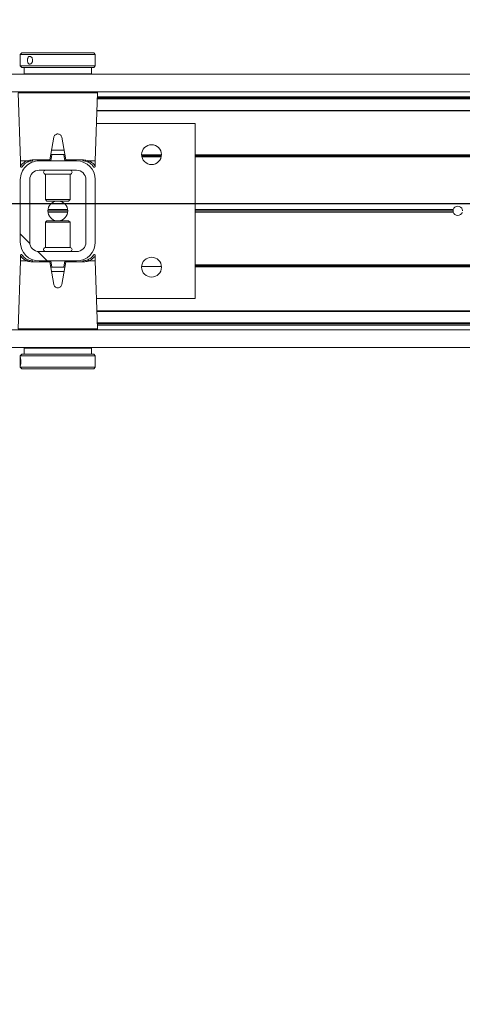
# Model space of a CAD drawing. Header units: feet. Extents: x 0 to 152726, y 0 to 59505.
# Tile 7 of 85: x 152342.045 to 152342.783, y 59279.546 to 59281.187. Entities that reach past the tile are written whole.
import ezdxf
from ezdxf import colors
from ezdxf.entities.mleader import LeaderData, LeaderLine
from ezdxf.math import Vec2, Vec3

# ---------------------------------------------------------------- set-up
doc = ezdxf.new("R2010")
doc.units = ezdxf.units.FT
doc.header["$LTSCALE"] = 0.1
doc.header["$MEASUREMENT"] = 0
for name, color, linetype, lineweight in [('BR_P_Rail_Object', 251, 'Continuous', 30), ('BR_P_Slab_Object', 2, 'Continuous', 30), ('new FSB deck grid - PV_P_Curb', 1, 'Continuous', 13), ('PV_P_EOP_Br', 252, 'Continuous', 30), ('SC_Scratch7', 252, 'Continuous', 0)]:
    doc.layers.add(name, color=color, linetype=linetype, lineweight=lineweight)
doc.layers.add('L-ANNO-NOTE', color=30, linetype='Continuous')
doc.styles.add('Arial', font='arial.ttf')

# ---------------------------------------------------------------- blocks, each defined once
blk = doc.blocks.new('HIGH ST SCREENWALL_2 PANEL PLAN_8')
at = {"layer": 'SC_Scratch7', "lineweight": 0, "extrusion": (0, 0, -1)}
h = blk.add_hatch(dxfattribs=at)
h.set_pattern_fill('ANSI32', color=256, scale=0.01, style=0, pattern_type=2)
h.set_pattern_definition([(135.001858, (13.8284646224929, -14.04055620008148), (0.2651559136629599, 0.2651731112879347), []), (135.001858, (13.6516882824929, -14.04056193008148), (0.2651559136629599, 0.2651731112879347), [])])
h.paths.add_polyline_path([(6.403655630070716, 0.08409236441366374), (6.403659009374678, -0.02007409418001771, -0.4142135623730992), (6.372410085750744, -0.05132504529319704), (6.309910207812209, -0.0513270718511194, -0.414213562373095), (6.278659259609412, -0.02007814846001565), (6.278655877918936, 0.08408830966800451, -0.414213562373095), (6.309904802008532, 0.1153392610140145), (6.372404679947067, 0.1153412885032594, -0.414213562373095)])
h.paths.add_polyline_path([(6.294284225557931, -0.02007764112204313, 0.414213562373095), (6.309909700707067, -0.03570210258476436), (6.372409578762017, -0.03570007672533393, 0.414213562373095), (6.388034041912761, -0.0200746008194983), (6.38803066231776, 0.08409185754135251, 0.4142135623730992), (6.372405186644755, 0.09971632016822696), (6.309905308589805, 0.09971429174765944, 0.414213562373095), (6.294280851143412, 0.08408881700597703)])
at = {"layer": 'SC_Scratch7', "lineweight": 0}
for p, q in [((-6.403648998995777, 0.2885353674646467), (-6.403649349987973, 0.2776911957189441)), ((-6.403648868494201, 0.2925335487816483), (-6.403648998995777, 0.2885353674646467)), ((-6.401148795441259, 0.2950334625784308), (-6.403648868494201, 0.2925335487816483)), ((-6.403648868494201, 0.2925335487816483), (-6.27864912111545, 0.2925294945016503)), ((-6.401148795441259, 0.2950334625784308), (-6.281149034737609, 0.2950295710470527)), ((-6.27864912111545, 0.2925294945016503), (-6.281149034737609, 0.2950295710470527)), ((-6.27864960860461, 0.2774898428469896), (-6.278649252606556, 0.2884648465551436)), ((-6.278649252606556, 0.2884648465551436), (-6.27864912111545, 0.2925294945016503)), ((-6.403649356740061, 0.2774941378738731), (-6.403649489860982, 0.2734194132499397)), ((-6.403649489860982, 0.2734194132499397), (-6.401149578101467, 0.2709193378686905)), ((-6.403649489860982, 0.2734194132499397), (-6.278649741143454, 0.273415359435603)), ((-6.401149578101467, 0.2709193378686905), (-6.28114981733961, 0.2709154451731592)), ((-6.397399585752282, 0.2709192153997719), (-6.39739992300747, 0.2605025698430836)), ((-6.284900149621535, 0.2604989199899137), (-6.284899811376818, 0.2709155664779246)), ((-6.28114981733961, 0.2709154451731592), (-6.278649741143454, 0.273415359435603)), ((-6.278649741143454, 0.273415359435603), (-6.27864960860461, 0.2774898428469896)), ((-8.3359377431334, 0.2595713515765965), (-4.346362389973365, 0.2594419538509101)), ((-6.284900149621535, 0.2604989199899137), (-6.39739992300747, 0.2605025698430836)), ((-6.356775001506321, 0.2605012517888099), (-6.356775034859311, 0.2595071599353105)), ((-6.325525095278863, 0.2595061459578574), (-6.325525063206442, 0.2605002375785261)), ((-8.335938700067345, 0.230071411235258), (-4.346363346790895, 0.2299420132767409)), ((-6.407437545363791, 0.2284739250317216), (-6.40349057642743, 0.1153422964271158)), ((-6.341151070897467, 0.2284717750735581), (-6.407437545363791, 0.2284739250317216)), ((-6.274864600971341, 0.2284696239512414), (-6.341151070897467, 0.2284717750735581)), ((-6.278818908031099, 0.1153382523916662), (-6.274864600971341, 0.2284696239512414)), ((-4.518238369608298, 0.2186274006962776), (-6.275206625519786, 0.2186843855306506)), ((-4.518238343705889, 0.2194476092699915), (-6.275177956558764, 0.2195045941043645)), ((-6.275146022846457, 0.2204182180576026), (-4.502613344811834, 0.2203607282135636)), ((-6.275085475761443, 0.2221505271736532), (-4.503882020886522, 0.222093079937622)), ((-4.518239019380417, 0.1986143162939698), (-6.275906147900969, 0.198671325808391)), ((-4.5182389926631, 0.1994345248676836), (-6.2758774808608, 0.1994915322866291)), ((-6.111986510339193, 0.1778327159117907), (-6.27663433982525, 0.1778380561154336)), ((-6.111995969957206, -0.1138333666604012), (-6.111986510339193, 0.1778327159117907)), ((-6.347715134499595, 0.1547104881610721), (-6.35437919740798, 0.1169238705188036)), ((-6.327930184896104, 0.1169230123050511), (-6.334591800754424, 0.1547100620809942)), ((-6.330777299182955, 0.1330728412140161), (-6.351531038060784, 0.1330735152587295)), ((-6.40349057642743, 0.1153422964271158), (-6.403490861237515, 0.1065799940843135)), ((-6.40349057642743, 0.1153422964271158), (-6.392603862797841, 0.1153419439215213)), ((-6.383945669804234, 0.1169248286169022), (-6.35437919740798, 0.1169238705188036)), ((-6.309904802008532, 0.1153392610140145), (-6.372404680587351, 0.1153412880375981)), ((-6.351155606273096, 0.1257572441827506), (-6.352992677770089, 0.1153406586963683)), ((-6.352094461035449, 0.1257572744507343), (-6.351155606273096, 0.1257572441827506)), ((-6.331153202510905, 0.1257565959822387), (-6.351155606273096, 0.1257572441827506)), ((-6.32931680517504, 0.1153398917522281), (-6.331153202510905, 0.1257565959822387)), ((-6.331153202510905, 0.1257565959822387), (-6.330214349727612, 0.1257565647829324)), ((-6.327930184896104, 0.1169230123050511), (-6.298363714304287, 0.1169220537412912)), ((-6.289705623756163, 0.1153386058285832), (-6.278818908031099, 0.1153382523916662)), ((-6.278819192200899, 0.1065759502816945), (-6.278818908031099, 0.1153382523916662)), ((-6.201425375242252, 0.124919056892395), (-6.168384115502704, 0.1249179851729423)), ((-5.015427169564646, 0.1219639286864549), (-6.111988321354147, 0.1219994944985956)), ((-5.015635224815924, 0.1236305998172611), (-6.111988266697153, 0.1236661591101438)), ((-5.015483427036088, 0.1252972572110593), (-6.111988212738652, 0.1253328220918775)), ((-6.399535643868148, 0.1069223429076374), (-6.398932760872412, 0.1076428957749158)), ((-6.309905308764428, 0.0997142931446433), (-6.372405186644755, 0.09971632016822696)), ((-6.403655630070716, 0.08409236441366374), (-6.403659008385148, -0.02007409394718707)), ((-6.388030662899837, 0.08409185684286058), (-6.388034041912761, -0.0200746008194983)), ((-6.361572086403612, 0.09315430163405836), (-6.361573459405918, 0.05083811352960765)), ((-6.361556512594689, 0.09315430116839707), (-6.361572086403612, 0.09315430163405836)), ((-6.320738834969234, 0.09315297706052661), (-6.361556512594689, 0.09315430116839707)), ((-6.320740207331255, 0.05083678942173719), (-6.320738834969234, 0.09315297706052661)), ((-6.294284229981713, -0.02007764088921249), (-6.294280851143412, 0.08408881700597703)), ((-6.278659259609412, -0.02007814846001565), (-6.27865588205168, 0.08408830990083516)), ((-6.361573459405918, 0.05083811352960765), (-6.359201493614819, 0.0484659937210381)), ((-6.36155788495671, 0.05083811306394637), (-6.361573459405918, 0.05083811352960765)), ((-6.320740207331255, 0.05083678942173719), (-6.36155788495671, 0.05083811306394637)), ((-6.32311232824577, 0.04846482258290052), (-6.320740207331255, 0.05083678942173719)), ((-6.359187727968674, 0.04846599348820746), (-6.359201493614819, 0.0484659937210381)), ((-6.32311232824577, 0.04846482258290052), (-6.359187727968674, 0.04846599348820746)), ((-6.324752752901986, 0.03413116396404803), (-6.357562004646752, 0.03413222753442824)), ((-5.682010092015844, 0.03411031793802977), (-6.111991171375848, 0.03412426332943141)), ((-6.324615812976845, 0.03200657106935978), (-6.357699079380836, 0.03200764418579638)), ((-6.324752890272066, 0.02988198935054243), (-6.357562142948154, 0.02988305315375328)), ((-5.682010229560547, 0.02986114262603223), (-6.111991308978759, 0.02987508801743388)), ((-5.682304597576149, 0.03198573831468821), (-6.111991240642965, 0.03199967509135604)), ((-6.36157468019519, 0.01317742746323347), (-6.361576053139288, -0.02913875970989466)), ((-6.359202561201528, 0.01554939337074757), (-6.36157468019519, 0.01317742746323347)), ((-6.36157468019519, 0.01317742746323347), (-6.320741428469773, 0.01317610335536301)), ((-6.359202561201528, 0.01554939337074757), (-6.32311339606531, 0.01554822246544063)), ((-6.320741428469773, 0.01317610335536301), (-6.32311339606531, 0.01554822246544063)), ((-6.320742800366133, -0.02914008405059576), (-6.320741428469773, 0.01317610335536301)), ((-6.361576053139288, -0.02913875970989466), (-6.320742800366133, -0.02914008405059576)), ((-6.403495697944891, -0.04256173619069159), (-6.403495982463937, -0.05132403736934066)), ((-6.372409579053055, -0.035700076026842), (-6.309909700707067, -0.03570210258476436)), ((-6.28277924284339, -0.04290812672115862), (-6.283382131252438, -0.04362868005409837)), ((-6.278824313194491, -0.05132808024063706), (-6.278824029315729, -0.04256577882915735)), ((-6.403495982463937, -0.05132403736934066), (-6.407450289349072, -0.1644554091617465)), ((-6.392609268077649, -0.05132438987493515), (-6.403495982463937, -0.05132403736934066)), ((-6.354384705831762, -0.05290879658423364), (-6.383951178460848, -0.05290783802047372)), ((-6.372410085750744, -0.05132504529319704), (-6.309910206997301, -0.05132707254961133)), ((-6.347723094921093, -0.09069584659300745), (-6.354384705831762, -0.05290879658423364)), ((-6.352998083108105, -0.05132567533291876), (-6.351161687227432, -0.0617423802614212)), ((-6.351161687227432, -0.0617423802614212), (-6.352100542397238, -0.06174235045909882)), ((-6.351161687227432, -0.0617423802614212), (-6.331159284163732, -0.06174302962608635)), ((-6.327935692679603, -0.05290965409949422), (-6.334599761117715, -0.0906962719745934)), ((-6.331159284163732, -0.06174302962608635), (-6.329322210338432, -0.05132644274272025)), ((-6.330220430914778, -0.06174306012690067), (-6.331159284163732, -0.06174302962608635)), ((-6.298369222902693, -0.05291061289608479), (-6.327935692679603, -0.05290965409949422)), ((-6.278824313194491, -0.05132808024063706), (-6.28971102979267, -0.05132772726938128)), ((-6.274877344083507, -0.1644597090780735), (-6.278824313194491, -0.05132808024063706)), ((-6.168374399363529, -0.06133164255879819), (-6.201447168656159, -0.06133056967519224)), ((-6.168500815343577, -0.05966497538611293), (-6.201320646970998, -0.05966391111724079)), ((-6.168799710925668, -0.05799830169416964), (-6.20102164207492, -0.05799725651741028)), ((-5.015489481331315, -0.06136903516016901), (-6.111994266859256, -0.06133347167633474)), ((-5.015641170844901, -0.05970236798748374), (-6.111994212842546, -0.05966680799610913)), ((-5.015433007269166, -0.05803571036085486), (-6.11199415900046, -0.05800014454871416)), ((-6.351537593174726, -0.06905862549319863), (-6.330783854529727, -0.06905929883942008)), ((-6.276643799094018, -0.1138280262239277), (-6.111995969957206, -0.1138333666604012)), ((-4.518249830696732, -0.1347183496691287), (-6.275916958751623, -0.1346613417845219)), ((-4.518249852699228, -0.1354064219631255), (-6.275892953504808, -0.13534941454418)), ((-4.518250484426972, -0.1548635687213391), (-6.275214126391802, -0.1548065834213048)), ((-4.518250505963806, -0.1555516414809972), (-6.275190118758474, -0.1554946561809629)), ((-6.275158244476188, -0.1564082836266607), (-4.502625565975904, -0.1564657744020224)), ((-6.275097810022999, -0.1581405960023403), (-4.5038943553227, -0.158198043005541)), ((-8.335951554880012, -0.1662611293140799), (-4.346376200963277, -0.1663905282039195)), ((-6.407450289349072, -0.1644554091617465), (-6.274877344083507, -0.1644597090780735)), ((-6.276516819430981, -0.1661573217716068), (-6.405810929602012, -0.1661531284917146)), ((-6.356788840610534, -0.1661547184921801), (-6.356788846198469, -0.1663253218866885)), ((-6.325538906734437, -0.1663263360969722), (-6.325538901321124, -0.1661557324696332)), ((-8.33595251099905, -0.1957610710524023), (-4.346377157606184, -0.1958904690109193)), ((-6.397414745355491, -0.1964847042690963), (-6.397415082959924, -0.2069013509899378)), ((-6.397414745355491, -0.1964847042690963), (-6.284914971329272, -0.1964883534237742)), ((-6.356789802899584, -0.1958252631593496), (-6.356789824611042, -0.19648602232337)), ((-6.325539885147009, -0.1964870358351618), (-6.325539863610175, -0.1958262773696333)), ((-6.284915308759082, -0.2069049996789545), (-6.284914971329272, -0.1964883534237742)), ((-6.403665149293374, -0.2094011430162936), (-6.403665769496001, -0.2285152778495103)), ((-6.401165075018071, -0.2069012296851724), (-6.403665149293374, -0.2094011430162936)), ((-6.387773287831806, -0.2094016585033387), (-6.403665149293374, -0.2094011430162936)), ((-6.385908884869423, -0.2069017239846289), (-6.401165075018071, -0.2069012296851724)), ((-6.278665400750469, -0.2094051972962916), (-6.387773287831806, -0.2094016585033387)), ((-6.281165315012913, -0.2069051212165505), (-6.385908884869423, -0.2069017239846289)), ((-6.278665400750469, -0.2094051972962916), (-6.281165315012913, -0.2069051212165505)), ((-6.278666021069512, -0.2285193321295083), (-6.278665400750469, -0.2094051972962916)), ((-6.403665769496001, -0.2285152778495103), (-6.401165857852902, -0.2310153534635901)), ((-6.387773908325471, -0.2285157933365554), (-6.403665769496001, -0.2285152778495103)), ((-6.278666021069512, -0.2285193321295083), (-6.387773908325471, -0.2285157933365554)), ((-6.281166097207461, -0.2310192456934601), (-6.278666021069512, -0.2285193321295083)), ((-6.385909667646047, -0.2310158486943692), (-6.401165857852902, -0.2310153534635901)), ((-6.281166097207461, -0.2310192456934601), (-6.385909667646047, -0.2310158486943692))]:
    blk.add_line(p, q, dxfattribs=at)
at = {"layer": 'SC_Scratch7', "lineweight": 0, "extrusion": (0, 0, -1)}
for centre in [(6.184904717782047, 0.1257518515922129), (6.184910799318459, -0.06174777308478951)]:
    blk.add_circle(centre, 0.01654163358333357, dxfattribs=at)
at = {"layer": 'SC_Scratch7', "lineweight": 0}
for centre, radius, start, end in [((-6.276504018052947, 0.2285269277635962), 0.001640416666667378, 357.9981416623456, 64.26156538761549), ((-6.372405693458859, 0.08409135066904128), 0.03124993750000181, 89.9981416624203, 179.9981416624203), ((-6.38251940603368, 0.1167468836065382), 0.001437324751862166, 172.888278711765, 257.8741882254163), ((-6.309905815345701, 0.08408932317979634), 0.03124993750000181, 359.9981416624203, 89.9981416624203), ((-6.299789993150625, 0.1167442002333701), 0.001437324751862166, 282.1220950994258, 7.108004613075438), ((-6.372405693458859, 0.08409135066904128), 0.01562496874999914, 89.9981416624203, 179.9981416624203), ((-6.361571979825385, 0.09643513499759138), 0.003280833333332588, 89.99814166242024, 269.9981416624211), ((-6.320738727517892, 0.09643381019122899), 0.003280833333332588, 269.9981416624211, 89.99814166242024), ((-6.309905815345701, 0.08408932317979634), 0.0156249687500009, 359.9981416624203, 89.9981416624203), ((-6.341157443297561, 0.03200710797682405), 0.01654163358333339, 95.75174432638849, 264.2445389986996), ((-6.341157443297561, 0.03200710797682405), 0.01654163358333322, 275.7517443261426, 84.24453899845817), ((-5.674492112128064, 0.03198548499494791), 0.0078124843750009, 164.2179419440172, 179.9981416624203), ((-5.674492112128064, 0.03198548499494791), 0.0078124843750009, 15.77834138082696, 164.2179419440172), ((-5.674492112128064, 0.03198548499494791), 0.0078124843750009, 179.9981416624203, 195.7783413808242), ((-5.674492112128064, 0.03198548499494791), 0.0078124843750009, 195.7783413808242, 344.2179419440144), ((-5.674492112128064, 0.03198548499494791), 0.00781248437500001, 344.2179419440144, 359.9981416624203), ((-6.372409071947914, -0.02007510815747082), 0.03124993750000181, 179.9981416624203, 269.9981416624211), ((-6.372409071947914, -0.02007510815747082), 0.01562496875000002, 179.9981416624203, 269.9981416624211), ((-6.361576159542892, -0.03241959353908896), 0.00328083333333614, 89.99814166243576, 269.9981416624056), ((-6.32074290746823, -0.032420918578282), 0.00328083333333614, 269.9981416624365, 89.99814166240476), ((-6.309909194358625, -0.0200771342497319), 0.03124993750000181, 269.9981416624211, 359.9981416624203), ((-6.309909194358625, -0.0200771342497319), 0.0156249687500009, 269.9981416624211, 359.9981416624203), ((-6.382524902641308, -0.05272998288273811), 0.00143732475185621, 102.1220950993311, 187.1080046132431), ((-6.299795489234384, -0.05273266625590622), 0.001437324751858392, 352.8882787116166, 77.8741882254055), ((-6.276516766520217, -0.1645169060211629), 0.00164041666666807, 269.9981416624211, 1.998141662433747)]:
    blk.add_arc(centre, radius, start, end, dxfattribs=at)
for points, knots in [([(-6.403568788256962, 0.2829764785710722), (-6.403572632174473, 0.2837063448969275), (-6.403580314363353, 0.2851659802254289), (-6.403627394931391, 0.2871101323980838), (-6.403658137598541, 0.2885934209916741), (-6.40363348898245, 0.2894459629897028), (-6.403527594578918, 0.2895684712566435), (-6.403349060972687, 0.2889520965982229), (-6.403138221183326, 0.2876678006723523), (-6.402954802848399, 0.2858533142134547), (-6.402857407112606, 0.2837120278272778), (-6.402878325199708, 0.2814922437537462), (-6.403009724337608, 0.2794431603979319), (-6.403209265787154, 0.27778723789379), (-6.403416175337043, 0.2767111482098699), (-6.403573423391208, 0.2763418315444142), (-6.403650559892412, 0.2767182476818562), (-6.403652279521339, 0.2777939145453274), (-6.403611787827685, 0.2794518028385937), (-6.403574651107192, 0.2812811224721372), (-6.4035704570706, 0.2824946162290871), (-6.403568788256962, 0.2829764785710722)], [0, 0, 0, 0, 0.05349003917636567, 0.1069730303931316, 0.1606387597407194, 0.2144249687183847, 0.2680134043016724, 0.3213959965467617, 0.3748823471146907, 0.428621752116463, 0.4823711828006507, 0.5358682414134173, 0.5892453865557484, 0.642821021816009, 0.6966044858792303, 0.7502816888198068, 0.8037058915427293, 0.857123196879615, 0.9107890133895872, 0.9645754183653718, 1, 1, 1, 1]), ([(-6.278656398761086, 0.2774898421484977), (-6.278654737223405, 0.2776106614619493), (-6.278648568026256, 0.2780594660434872), (-6.278689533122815, 0.2794668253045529), (-6.278726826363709, 0.2814907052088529), (-6.278733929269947, 0.2837263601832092), (-6.278703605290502, 0.2858388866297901), (-6.278657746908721, 0.2875301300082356), (-6.278655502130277, 0.2881909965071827), (-6.278654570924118, 0.2884648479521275)], [0, 0, 0, 0, 0.06072773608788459, 0.2255858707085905, 0.390818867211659, 0.5554446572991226, 0.7194280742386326, 0.8837361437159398, 1, 1, 1, 1]), ([(-6.334591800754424, 0.1547100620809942), (-6.3347948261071, 0.1554359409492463), (-6.335200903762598, 0.1568878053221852), (-6.336679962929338, 0.1586527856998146), (-6.338612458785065, 0.1598525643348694), (-6.340843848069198, 0.1603359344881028), (-6.343094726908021, 0.1600580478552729), (-6.345126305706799, 0.1590586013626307), (-6.346714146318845, 0.1574442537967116), (-6.347474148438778, 0.1558697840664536), (-6.347670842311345, 0.1549235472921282), (-6.347715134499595, 0.1547104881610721)], [0, 0, 0, 0, 0.1209405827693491, 0.2418986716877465, 0.3631789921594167, 0.4839141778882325, 0.6036428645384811, 0.7231756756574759, 0.8435617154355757, 0.9647756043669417, 1, 1, 1, 1]), ([(-6.403413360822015, 0.1065783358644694), (-6.403438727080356, 0.1065416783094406), (-6.40378235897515, 0.1060450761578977), (-6.402468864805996, 0.1081005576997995), (-6.399618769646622, 0.1112171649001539), (-6.396022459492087, 0.1138677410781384), (-6.393333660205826, 0.1150272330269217), (-6.392603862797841, 0.1153419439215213)], [0, 0, 0, 0, 0.02419217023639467, 0.3277420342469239, 0.606783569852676, 0.8932725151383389, 1, 1, 1, 1]), ([(-6.392603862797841, 0.1153419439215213), (-6.392595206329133, 0.1153417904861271), (-6.392580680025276, 0.1153415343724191), (-6.392562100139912, 0.1153390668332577), (-6.392549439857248, 0.1153358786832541), (-6.392539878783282, 0.1153318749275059), (-6.392533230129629, 0.1153274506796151), (-6.392529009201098, 0.1153220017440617), (-6.392527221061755, 0.1153181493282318), (-6.392526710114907, 0.1153155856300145), (-6.392526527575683, 0.1153146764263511)], [0, 0, 0, 0, 0.3215596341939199, 0.5397412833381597, 0.6888517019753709, 0.79191255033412, 0.9005355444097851, 0.9440219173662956, 0.9801240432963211, 1, 1, 1, 1]), ([(-6.392526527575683, 0.1153146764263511), (-6.392503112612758, 0.1153237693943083), (-6.392192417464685, 0.1154444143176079), (-6.389706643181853, 0.1163686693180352), (-6.386644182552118, 0.116664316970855), (-6.383945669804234, 0.1169248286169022)], [0, 0, 0, 0, 0.009594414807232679, 0.1272952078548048, 1, 1, 1, 1]), ([(-6.392526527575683, 0.1153146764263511), (-6.392483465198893, 0.1151354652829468), (-6.392397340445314, 0.1147770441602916), (-6.392090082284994, 0.1143079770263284), (-6.391690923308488, 0.1139583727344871), (-6.391231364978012, 0.1137676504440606), (-6.390892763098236, 0.1137615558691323), (-6.390677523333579, 0.1138085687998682), (-6.390610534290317, 0.1138327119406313), (-6.39056883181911, 0.1138477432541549)], [0, 0, 0, 0, 0.1824633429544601, 0.3649266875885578, 0.5473901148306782, 0.7298544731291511, 0.9123202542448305, 0.9454189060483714, 1, 1, 1, 1]), ([(-6.382821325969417, 0.1153416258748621), (-6.385267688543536, 0.1150999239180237), (-6.388074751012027, 0.1148225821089), (-6.390284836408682, 0.1139587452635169), (-6.39056883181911, 0.1138477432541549)], [0, 0, 0, 0, 0.8715029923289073, 1, 1, 1, 1]), ([(-6.35437919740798, 0.1169238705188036), (-6.354412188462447, 0.1167367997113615), (-6.354478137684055, 0.1163628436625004), (-6.354563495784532, 0.1158788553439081), (-6.354626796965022, 0.1155199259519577), (-6.354655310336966, 0.1153582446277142), (-6.354657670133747, 0.1153448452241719), (-6.354658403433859, 0.1153407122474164)], [0, 0, 0, 0, 0.2211044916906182, 0.4419883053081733, 0.6682230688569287, 0.8976805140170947, 1, 1, 1, 1]), ([(-6.352094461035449, 0.1257572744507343), (-6.352198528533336, 0.1257620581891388), (-6.35240717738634, 0.1257716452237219), (-6.352609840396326, 0.1258829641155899), (-6.352705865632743, 0.1260797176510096), (-6.352714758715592, 0.1263307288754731), (-6.352683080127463, 0.126531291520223), (-6.352668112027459, 0.1266260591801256)], [0, 0, 0, 0, 0.2090964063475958, 0.4192230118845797, 0.614313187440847, 0.8177607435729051, 1, 1, 1, 1]), ([(-6.329640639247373, 0.1266253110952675), (-6.329620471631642, 0.1264917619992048), (-6.329579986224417, 0.1262236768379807), (-6.329641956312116, 0.1259404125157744), (-6.329838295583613, 0.1257934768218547), (-6.330051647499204, 0.1257588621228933), (-6.330182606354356, 0.125757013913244), (-6.330214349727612, 0.1257565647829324)], [0, 0, 0, 0, 0.2596090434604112, 0.5211299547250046, 0.7440978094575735, 0.9379679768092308, 1, 1, 1, 1]), ([(-6.327651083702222, 0.1153398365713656), (-6.327654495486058, 0.1153591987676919), (-6.327661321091, 0.1153979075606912), (-6.327713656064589, 0.1156947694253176), (-6.32779069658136, 0.1161317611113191), (-6.327868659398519, 0.1165740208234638), (-6.327916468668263, 0.1168451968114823), (-6.327930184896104, 0.1169230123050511)], [0, 0, 0, 0, 0.2253311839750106, 0.4504917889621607, 0.6794496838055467, 0.9080175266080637, 1, 1, 1, 1]), ([(-6.291740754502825, 0.1138445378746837), (-6.292024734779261, 0.113955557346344), (-6.294234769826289, 0.1148195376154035), (-6.297041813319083, 0.1150970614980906), (-6.299488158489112, 0.1153389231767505)], [0, 0, 0, 0, 0.1284970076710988, 1, 1, 1, 1]), ([(-6.298363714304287, 0.1169220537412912), (-6.295665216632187, 0.1166613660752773), (-6.292602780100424, 0.1163655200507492), (-6.290117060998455, 0.1154411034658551), (-6.289806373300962, 0.1153204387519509), (-6.289782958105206, 0.1153113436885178)], [0, 0, 0, 0, 0.8727047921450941, 0.9904055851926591, 1, 1, 1, 1]), ([(-6.289782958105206, 0.1153113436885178), (-6.289826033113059, 0.1151321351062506), (-6.289912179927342, 0.1147737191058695), (-6.290219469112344, 0.1143046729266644), (-6.290618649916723, 0.1139550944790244), (-6.291078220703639, 0.1137644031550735), (-6.291416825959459, 0.1137583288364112), (-6.291632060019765, 0.1138053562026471), (-6.291699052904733, 0.1138295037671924), (-6.291740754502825, 0.1138445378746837)], [0, 0, 0, 0, 0.1824633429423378, 0.3649266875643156, 0.5473901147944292, 0.7298544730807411, 0.9123202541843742, 0.9454189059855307, 1, 1, 1, 1]), ([(-6.289782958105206, 0.1153113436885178), (-6.289782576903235, 0.1153129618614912), (-6.289781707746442, 0.1153166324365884), (-6.289778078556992, 0.115322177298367), (-6.289766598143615, 0.1153315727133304), (-6.289741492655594, 0.1153374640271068), (-6.289719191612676, 0.1153381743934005), (-6.289705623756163, 0.1153386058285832)], [0, 0, 0, 0, 0.03580645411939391, 0.08120784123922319, 0.1683558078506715, 0.4940119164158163, 1, 1, 1, 1]), ([(-6.289705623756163, 0.1153386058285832), (-6.288013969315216, 0.1145189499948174), (-6.284789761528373, 0.1129567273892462), (-6.281602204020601, 0.1100966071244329), (-6.279292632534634, 0.107253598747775), (-6.279034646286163, 0.1068109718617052), (-6.27889670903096, 0.1065743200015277)], [0, 0, 0, 0, 0.2571529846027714, 0.490121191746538, 0.7273915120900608, 1, 1, 1, 1]), ([(-6.403475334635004, 0.1065780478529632), (-6.403480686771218, 0.1064649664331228), (-6.403494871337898, 0.1061654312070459), (-6.403328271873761, 0.1056881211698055), (-6.402974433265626, 0.1052231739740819), (-6.402476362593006, 0.1049141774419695), (-6.401949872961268, 0.1048040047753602), (-6.401491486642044, 0.1048486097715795), (-6.4011344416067, 0.1049773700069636), (-6.400868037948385, 0.1051430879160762), (-6.400686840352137, 0.1053038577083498), (-6.400578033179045, 0.1054292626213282), (-6.400528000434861, 0.1054954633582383), (-6.400502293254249, 0.1055315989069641), (-6.400480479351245, 0.1055637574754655), (-6.400455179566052, 0.1056029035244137), (-6.400426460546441, 0.1056501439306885), (-6.40027981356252, 0.1058732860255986), (-6.399973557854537, 0.1064075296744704), (-6.399451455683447, 0.1070398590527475), (-6.399365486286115, 0.1071439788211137)], [0, 0, 0, 0, 0.02130453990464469, 0.05643219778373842, 0.0926456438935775, 0.1300030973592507, 0.164520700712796, 0.1924100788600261, 0.2159615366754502, 0.2356471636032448, 0.2513168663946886, 0.2619547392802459, 0.2675243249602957, 0.2724181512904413, 0.2795765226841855, 0.2941373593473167, 0.340066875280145, 0.5236046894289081, 0.9215570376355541, 1, 1, 1, 1]), ([(-6.39056883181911, 0.1138477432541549), (-6.391250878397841, 0.1135474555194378), (-6.393679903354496, 0.1124780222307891), (-6.396951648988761, 0.110013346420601), (-6.39954080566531, 0.107108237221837), (-6.400725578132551, 0.1052009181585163), (-6.400405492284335, 0.1056764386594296), (-6.400376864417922, 0.1057189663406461)], [0, 0, 0, 0, 0.1078427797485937, 0.3840685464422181, 0.6668848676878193, 0.9702082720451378, 1, 1, 1, 1]), ([(-6.282897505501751, 0.1070951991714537), (-6.282426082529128, 0.1064074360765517), (-6.281457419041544, 0.1049942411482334), (-6.282298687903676, 0.1063706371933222), (-6.284313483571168, 0.1088959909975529), (-6.287213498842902, 0.1116084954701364), (-6.290190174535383, 0.113078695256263), (-6.291740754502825, 0.1138445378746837)], [0, 0, 0, 0, 0.216466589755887, 0.4447885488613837, 0.6224134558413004, 0.8033112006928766, 1, 1, 1, 1]), ([(-6.282906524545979, 0.1070875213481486), (-6.282686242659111, 0.1067990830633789), (-6.282098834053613, 0.1060299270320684), (-6.281926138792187, 0.1057082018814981), (-6.281852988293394, 0.105597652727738), (-6.28183812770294, 0.1055709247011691), (-6.281782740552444, 0.1054922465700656), (-6.281718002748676, 0.1054072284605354), (-6.281575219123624, 0.1052494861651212), (-6.281315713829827, 0.105045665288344), (-6.280883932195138, 0.1048461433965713), (-6.280314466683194, 0.1047903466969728), (-6.279721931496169, 0.1049575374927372), (-6.27925850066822, 0.1053002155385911), (-6.278966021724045, 0.1057290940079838), (-6.278839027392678, 0.1061435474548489), (-6.278806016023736, 0.1064261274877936), (-6.278825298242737, 0.1065632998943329), (-6.278828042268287, 0.1065828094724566)], [0, 0, 0, 0, 0.239494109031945, 0.6386401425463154, 0.690387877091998, 0.7194794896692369, 0.7258785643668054, 0.7320686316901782, 0.746010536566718, 0.7666494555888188, 0.7961242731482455, 0.8367373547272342, 0.8745890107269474, 0.912743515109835, 0.945910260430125, 0.9731441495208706, 0.9961802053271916, 1, 1, 1, 1]), ([(-6.399408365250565, -0.04307330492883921), (-6.399628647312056, -0.04278486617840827), (-6.400216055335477, -0.04201571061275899), (-6.400388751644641, -0.04169398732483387), (-6.400461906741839, -0.04158343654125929), (-6.40047676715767, -0.04155670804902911), (-6.400532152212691, -0.04147803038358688), (-6.400596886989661, -0.04139301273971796), (-6.400739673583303, -0.04123527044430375), (-6.400999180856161, -0.04103144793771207), (-6.401430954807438, -0.04083192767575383), (-6.402000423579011, -0.04077613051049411), (-6.402592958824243, -0.0409433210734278), (-6.403056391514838, -0.04128599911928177), (-6.403348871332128, -0.04171487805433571), (-6.403475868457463, -0.0421293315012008), (-6.403508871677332, -0.0424119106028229), (-6.403489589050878, -0.04254908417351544), (-6.403486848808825, -0.04256859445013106)], [0, 0, 0, 0, 0.239494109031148, 0.6386401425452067, 0.6903878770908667, 0.7194794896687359, 0.7258785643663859, 0.7320686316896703, 0.746010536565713, 0.7666494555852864, 0.7961242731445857, 0.8367373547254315, 0.8745890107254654, 0.9127435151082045, 0.9459102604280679, 0.9731441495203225, 0.9961802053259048, 1, 1, 1, 1]), ([(-6.392609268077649, -0.05132438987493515), (-6.394300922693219, -0.05050473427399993), (-6.397525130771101, -0.04894251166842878), (-6.400712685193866, -0.04608239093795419), (-6.403022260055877, -0.04323938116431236), (-6.403280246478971, -0.04279675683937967), (-6.403418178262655, -0.04256010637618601)], [0, 0, 0, 0, 0.2571529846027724, 0.4901211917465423, 0.7273915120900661, 1, 1, 1, 1]), ([(-6.399417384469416, -0.04308098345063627), (-6.399888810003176, -0.04239322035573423), (-6.400857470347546, -0.04098002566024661), (-6.400016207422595, -0.0423564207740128), (-6.398001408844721, -0.04488177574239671), (-6.395101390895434, -0.04759427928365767), (-6.392124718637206, -0.04906447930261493), (-6.390574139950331, -0.04983032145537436)], [0, 0, 0, 0, 0.2164665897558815, 0.4447885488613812, 0.6224134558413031, 0.8033112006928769, 1, 1, 1, 1]), ([(-6.291746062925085, -0.04983352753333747), (-6.291064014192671, -0.04953323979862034), (-6.288634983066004, -0.04846380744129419), (-6.285363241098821, -0.04599913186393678), (-6.282774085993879, -0.04309402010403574), (-6.281589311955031, -0.04118670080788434), (-6.281909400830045, -0.04166222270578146), (-6.281938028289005, -0.04170475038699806)], [0, 0, 0, 0, 0.107842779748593, 0.3840685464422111, 0.666884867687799, 0.9702082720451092, 1, 1, 1, 1]), ([(-6.278901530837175, -0.0425641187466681), (-6.278876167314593, -0.04252746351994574), (-6.278532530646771, -0.04203085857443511), (-6.279846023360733, -0.04408634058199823), (-6.282696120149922, -0.04720294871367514), (-6.286292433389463, -0.0498535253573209), (-6.288981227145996, -0.05101301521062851), (-6.28971102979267, -0.05132772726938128)], [0, 0, 0, 0, 0.02419217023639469, 0.3277420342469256, 0.6067835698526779, 0.8932725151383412, 1, 1, 1, 1]), ([(-6.27883955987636, -0.04256383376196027), (-6.278834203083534, -0.04245075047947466), (-6.278820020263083, -0.04215121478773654), (-6.278986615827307, -0.04167390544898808), (-6.27934045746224, -0.04120895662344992), (-6.279838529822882, -0.04089996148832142), (-6.280365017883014, -0.04078978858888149), (-6.280823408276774, -0.04083439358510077), (-6.281180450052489, -0.04096315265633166), (-6.281446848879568, -0.04112887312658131), (-6.28162805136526, -0.04128964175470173), (-6.281736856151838, -0.041415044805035), (-6.281786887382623, -0.04148124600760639), (-6.281812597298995, -0.0415173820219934), (-6.281834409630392, -0.04154954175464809), (-6.281859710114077, -0.04158868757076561), (-6.281888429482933, -0.04163592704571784), (-6.282035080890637, -0.04185906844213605), (-6.282341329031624, -0.04239331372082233), (-6.282863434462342, -0.04302564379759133), (-6.282949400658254, -0.04312976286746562)], [0, 0, 0, 0, 0.02130453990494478, 0.05643219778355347, 0.09264564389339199, 0.1300030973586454, 0.1645207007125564, 0.1924100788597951, 0.215961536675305, 0.2356471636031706, 0.2513168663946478, 0.2619547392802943, 0.2675243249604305, 0.2724181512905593, 0.279576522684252, 0.2941373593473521, 0.3400668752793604, 0.5236046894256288, 0.9215570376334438, 1, 1, 1, 1]), ([(-6.392531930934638, -0.0512971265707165), (-6.39253231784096, -0.05129874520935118), (-6.392533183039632, -0.05130241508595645), (-6.392536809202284, -0.05130795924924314), (-6.392548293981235, -0.05131735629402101), (-6.392573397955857, -0.05132324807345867), (-6.392595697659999, -0.05132395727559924), (-6.392609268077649, -0.05132438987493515)], [0, 0, 0, 0, 0.03580645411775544, 0.08120784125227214, 0.1683558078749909, 0.4940119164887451, 1, 1, 1, 1]), ([(-6.392531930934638, -0.0512971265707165), (-6.392488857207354, -0.05111791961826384), (-6.392402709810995, -0.05075950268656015), (-6.392095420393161, -0.05029045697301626), (-6.391696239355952, -0.0499408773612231), (-6.391236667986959, -0.04975018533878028), (-6.390898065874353, -0.04974411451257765), (-6.39068283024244, -0.04979114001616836), (-6.390615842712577, -0.04981528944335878), (-6.390574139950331, -0.04983032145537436)], [0, 0, 0, 0, 0.1824633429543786, 0.3649266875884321, 0.5473901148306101, 0.729854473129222, 0.9123202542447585, 0.9454189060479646, 1, 1, 1, 1]), ([(-6.383951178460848, -0.05290783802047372), (-6.386649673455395, -0.05264715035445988), (-6.389712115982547, -0.05235130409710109), (-6.39219782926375, -0.05142688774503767), (-6.392508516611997, -0.05130622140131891), (-6.392531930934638, -0.0512971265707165)], [0, 0, 0, 0, 0.8727047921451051, 0.9904055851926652, 1, 1, 1, 1]), ([(-6.390574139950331, -0.04983032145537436), (-6.390290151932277, -0.04994134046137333), (-6.38808012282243, -0.05080532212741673), (-6.385273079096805, -0.05108284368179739), (-6.382826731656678, -0.05132470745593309)], [0, 0, 0, 0, 0.1284970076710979, 1, 1, 1, 1]), ([(-6.354663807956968, -0.0513256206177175), (-6.354660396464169, -0.05134498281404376), (-6.354653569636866, -0.05138369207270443), (-6.35460123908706, -0.05168055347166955), (-6.354524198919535, -0.05211754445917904), (-6.354446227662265, -0.05255980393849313), (-6.354398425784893, -0.05283098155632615), (-6.354384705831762, -0.05290879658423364)], [0, 0, 0, 0, 0.2253311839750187, 0.4504917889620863, 0.6794496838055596, 0.9080175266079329, 1, 1, 1, 1]), ([(-6.35267425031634, -0.06261109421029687), (-6.352694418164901, -0.06247754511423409), (-6.352734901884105, -0.06220945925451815), (-6.352672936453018, -0.06192619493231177), (-6.352476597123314, -0.06177926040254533), (-6.352263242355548, -0.06174464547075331), (-6.352132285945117, -0.06174279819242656), (-6.352100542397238, -0.06174235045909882)], [0, 0, 0, 0, 0.2596090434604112, 0.5211299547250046, 0.7440978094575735, 0.9379679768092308, 1, 1, 1, 1]), ([(-6.330220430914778, -0.06174306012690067), (-6.330116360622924, -0.06174784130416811), (-6.32990771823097, -0.06175742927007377), (-6.329705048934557, -0.06186874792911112), (-6.329609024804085, -0.06206550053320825), (-6.329600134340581, -0.06231651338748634), (-6.329631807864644, -0.06251707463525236), (-6.329646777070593, -0.06261184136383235)], [0, 0, 0, 0, 0.2090964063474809, 0.41922301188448, 0.614313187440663, 0.8177607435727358, 1, 1, 1, 1]), ([(-6.327935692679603, -0.05290965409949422), (-6.327902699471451, -0.05272258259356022), (-6.327836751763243, -0.05234862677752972), (-6.327751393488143, -0.05186463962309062), (-6.32768809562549, -0.05150570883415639), (-6.327659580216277, -0.05134402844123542), (-6.327657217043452, -0.05133062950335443), (-6.327656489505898, -0.05132649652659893)], [0, 0, 0, 0, 0.221104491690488, 0.441988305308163, 0.6682230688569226, 0.8976805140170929, 1, 1, 1, 1]), ([(-6.299493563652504, -0.05132741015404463), (-6.297047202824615, -0.05108570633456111), (-6.294240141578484, -0.05080836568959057), (-6.292030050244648, -0.04994452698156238), (-6.291746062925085, -0.04983352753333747)], [0, 0, 0, 0, 0.8715029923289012, 1, 1, 1, 1]), ([(-6.289788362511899, -0.05130045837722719), (-6.289811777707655, -0.05130955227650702), (-6.290122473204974, -0.0514301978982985), (-6.292608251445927, -0.05235445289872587), (-6.29567070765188, -0.05265010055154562), (-6.298369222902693, -0.05291061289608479)], [0, 0, 0, 0, 0.009594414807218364, 0.1272952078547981, 1, 1, 1, 1]), ([(-6.289788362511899, -0.05130045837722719), (-6.289831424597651, -0.05112124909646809), (-6.289917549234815, -0.05076282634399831), (-6.290224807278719, -0.050293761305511), (-6.290623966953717, -0.04994415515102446), (-6.291083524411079, -0.04975343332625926), (-6.291422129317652, -0.04974733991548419), (-6.291637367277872, -0.04979435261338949), (-6.291704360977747, -0.04981849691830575), (-6.291746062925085, -0.04983352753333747)], [0, 0, 0, 0, 0.1824633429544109, 0.3649266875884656, 0.5473901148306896, 0.7298544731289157, 0.9123202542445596, 0.9454189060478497, 1, 1, 1, 1]), ([(-6.28971102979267, -0.05132772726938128), (-6.289719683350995, -0.05132757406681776), (-6.289734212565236, -0.05132731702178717), (-6.289752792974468, -0.05132485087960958), (-6.289765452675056, -0.05132166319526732), (-6.289775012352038, -0.05131765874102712), (-6.289781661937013, -0.05131323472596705), (-6.289785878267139, -0.05130778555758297), (-6.289787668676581, -0.05130393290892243), (-6.28978818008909, -0.05130137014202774), (-6.289788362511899, -0.05130045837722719)], [0, 0, 0, 0, 0.3215596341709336, 0.5397412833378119, 0.6888517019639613, 0.7919125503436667, 0.9005355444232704, 0.9440219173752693, 0.9801240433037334, 1, 1, 1, 1]), ([(-6.334599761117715, -0.0906962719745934), (-6.334802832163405, -0.09142213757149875), (-6.335209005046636, -0.09287397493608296), (-6.336688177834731, -0.09463886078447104), (-6.338620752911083, -0.095838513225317), (-6.340852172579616, -0.09632173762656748), (-6.34310303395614, -0.09604370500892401), (-6.345134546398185, -0.09504412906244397), (-6.34672228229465, -0.09342967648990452), (-6.347482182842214, -0.09185515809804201), (-6.347678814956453, -0.09090890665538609), (-6.347723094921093, -0.09069584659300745)], [0, 0, 0, 0, 0.1209405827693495, 0.2418986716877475, 0.3631789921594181, 0.4839141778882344, 0.6036428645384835, 0.7231756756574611, 0.843561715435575, 0.9647756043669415, 1, 1, 1, 1]), ([(-6.387773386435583, -0.2124483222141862), (-6.387281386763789, -0.2125199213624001), (-6.386297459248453, -0.212663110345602), (-6.384922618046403, -0.2137786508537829), (-6.3838454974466, -0.2154245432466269), (-6.383213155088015, -0.2174857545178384), (-6.383121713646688, -0.2197070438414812), (-6.383580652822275, -0.2218397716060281), (-6.384521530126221, -0.2236500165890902), (-6.38581573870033, -0.2249379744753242), (-6.387290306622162, -0.2255528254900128), (-6.388758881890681, -0.2254245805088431), (-6.390060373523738, -0.2245733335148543), (-6.391073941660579, -0.2230929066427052), (-6.391714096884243, -0.2211434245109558), (-6.391930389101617, -0.2189470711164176), (-6.39170971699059, -0.2167584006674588), (-6.391069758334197, -0.2148153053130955), (-6.390054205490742, -0.2133439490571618), (-6.388894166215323, -0.2125602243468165), (-6.388091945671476, -0.2124801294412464), (-6.387773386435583, -0.2124483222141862)], [0, 0, 0, 0, 0.05349092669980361, 0.1069749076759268, 0.1606395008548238, 0.2144261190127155, 0.2680150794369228, 0.3213949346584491, 0.3748804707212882, 0.4286210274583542, 0.4823693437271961, 0.5358670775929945, 0.5892470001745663, 0.6428222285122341, 0.696605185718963, 0.7502835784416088, 0.8037058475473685, 0.8571211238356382, 0.9107880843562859, 0.964574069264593, 1, 1, 1, 1])]:
    blk.add_open_spline(points, degree=3, knots=knots, dxfattribs=at)
blk = doc.blocks.new('Bridge plan')
at = {"layer": 'BR_P_Rail_Object', "lineweight": -3}
blk.add_line((1828195.652751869, 711482.1428165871), (1828078.811847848, 711482.1428165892), dxfattribs=at)
at = {"layer": 'BR_P_Slab_Object', "lineweight": -3, "extrusion": (0, 0, -1)}
blk.add_arc((-1828090.169735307, 711476.3242716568), 34.99999999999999, 7.36280030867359, 88.0910785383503, dxfattribs=at)
at = {"layer": 'new FSB deck grid - PV_P_Curb', "lineweight": -3, "flags": 128}
blk.add_lwpolyline([(1828055.540194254, 711471.0040055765), (1828055.678605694, 711477.106561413, -0.3979067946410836), (1828089.020512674, 711510.8051255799), (1828097.788985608, 711511.0973726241), (1828106.051032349, 711503.3682987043), (1828170.577748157, 711505.5189288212), (1828178.306822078, 711513.7809755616), (1828178.672675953, 711513.7931692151, -0.4294485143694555), (1828209.150341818, 711483.7662739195, -0.037111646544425), (1828208.745939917, 711479.4118610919), (1828207.966893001, 711474.7845801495)], format="xyb", dxfattribs=at)
at = {"layer": 'PV_P_EOP_Br', "lineweight": -3, "extrusion": (0, 0, -1)}
for start in [1.299296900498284, 7.36280030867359]:
    blk.add_arc((-1828090.169735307, 711476.3242716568), 34.99999999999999, start, 88.0910785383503, dxfattribs=at)
at = {"layer": 'SC_Scratch7', "lineweight": -3, "extrusion": (0, 0, -1), "rotation": 180.0002309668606}
blk.add_blockref('HIGH ST SCREENWALL_2 PANEL PLAN_8', (-1828087.512766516, 711482.1632231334), dxfattribs=at)
blk = doc.blocks.new('Trellis Base')
blk.add_blockref('Bridge plan', (-1675739.0632623, -652201.2630976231))
at = {"layer": 'L-ANNO-NOTE'}
ml = blk.add_multileader_mtext('Standard', dxfattribs=at)
ml.set_content('W. LIVINGSTON AVENUE', color=11, style='Arial')
ml.set_leader_properties()
ml.build(insert=Vec2(0, 0))
ml.multileader.update_dxf_attribs({"has_dogleg": 0, "dogleg_length": 0.36, "arrow_head_size": 1.25, "scale": 10})
ctx = ml.context
ctx.base_point, ctx.scale, ctx.char_height, ctx.arrow_head_size, ctx.landing_gap_size, ctx.plane_origin, ctx.plane_x_axis, ctx.plane_y_axis = Vec3(152493.4333448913, 59387.86988106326), 10, 1.25, 1.25, 0.5, Vec3(152496.4817137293, 59382.31385021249), Vec3(0.2347390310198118, 0.9720584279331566), Vec3(-0.9720584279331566, 0.2347390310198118)
notes = []
notes.append((ctx, [(0, (0, 0, 0), (0, 0), (1, 0), 1, [])]))
ctx.mtext.insert, ctx.mtext.text_direction, ctx.mtext.rotation, ctx.mtext.flow_direction = Vec3(152492.9328174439, 59388.50512407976), Vec3(0.2347390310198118, 0.9720584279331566), 1.333846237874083, 5
ml = blk.add_multileader_mtext('Standard', dxfattribs=at)
ml.set_content('S. FRONT STREET', color=11, style='Arial')
ml.set_leader_properties()
ml.build(insert=Vec2(0, 0))
ml.multileader.update_dxf_attribs({"has_dogleg": 0, "dogleg_length": 0.36, "arrow_head_size": 1.25, "scale": 10})
ctx = ml.context
ctx.base_point, ctx.scale, ctx.char_height, ctx.arrow_head_size, ctx.landing_gap_size, ctx.plane_origin = Vec3(152391.6984540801, 59316.60244546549), 10, 1.25, 1.25, 0.5, Vec3(152387.0132386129, 59312.33503554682)
notes.append((ctx, [(0, (0, 0, 0), (0, 0), (1, 0), 1, [])]))
ctx.mtext.insert, ctx.mtext.flow_direction = Vec3(152392.1984540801, 59317.23810371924), 5
for ctx, leaders in notes:
    for number, flags, end, landing, length, lines in leaders:
        leader = LeaderData()
        leader.index, (leader.has_last_leader_line, leader.has_dogleg_vector, leader.attachment_direction) = number, flags
        leader.last_leader_point, leader.dogleg_vector, leader.dogleg_length = Vec3(end), Vec3(landing), length
        for number, points, colour, breaks in lines:
            line = LeaderLine()
            line.index, line.vertices, line.color, line.breaks = number, Vec3.list(points), colors.encode_raw_color(colour), breaks
            leader.lines.append(line)
        ctx.leaders.append(leader)

msp = doc.modelspace()

# ---------------------------------------------------------------- block references
msp.add_blockref('Trellis Base', (0, 0))

# ---------------------------------------------------------------- next in the draw order: leaders
at = {"layer": 'L-ANNO-NOTE'}
ml = msp.add_multileader_mtext('Standard', dxfattribs=at)
ml.set_content('VERTICAL PANEL MODULE ON BACK OF TRELLIS, TYP OF 5', color=11, style='Arial')
ml.set_leader_properties()
ml.build(insert=Vec2(0, 0))
ml.multileader.update_dxf_attribs({"has_dogleg": 0, "dogleg_length": 0.36, "arrow_head_size": 1.25, "scale": 10})
ctx = ml.context
ctx.base_point, ctx.scale, ctx.char_height, ctx.arrow_head_size, ctx.landing_gap_size, ctx.plane_origin = Vec3(152474.8585207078, 59417.31804131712), 10, 1.25, 1.25, 0.5, Vec3(152470.1733052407, 59413.05063139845)
notes = []
notes.append((ctx, [(0, (0, 0, 0), (0, 0), (1, 0), 1, [])]))
ctx.mtext.insert, ctx.mtext.width, ctx.mtext.flow_direction = Vec3(152475.3585207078, 59417.95369957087), 25.03212493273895, 5
ctx.mtext.has_bg_fill, ctx.mtext.bg_color, ctx.mtext.bg_scale_factor, ctx.mtext.bg_transparency, ctx.mtext.use_window_bg_color = 1, -1027028792, 1.5, 0, 1
for ctx, leaders in notes:
    for number, flags, end, landing, length, lines in leaders:
        leader = LeaderData()
        leader.index, (leader.has_last_leader_line, leader.has_dogleg_vector, leader.attachment_direction) = number, flags
        leader.last_leader_point, leader.dogleg_vector, leader.dogleg_length = Vec3(end), Vec3(landing), length
        for number, points, colour, breaks in lines:
            line = LeaderLine()
            line.index, line.vertices, line.color, line.breaks = number, Vec3.list(points), colors.encode_raw_color(colour), breaks
            leader.lines.append(line)
        ctx.leaders.append(leader)

doc.saveas('drawing.dxf')
